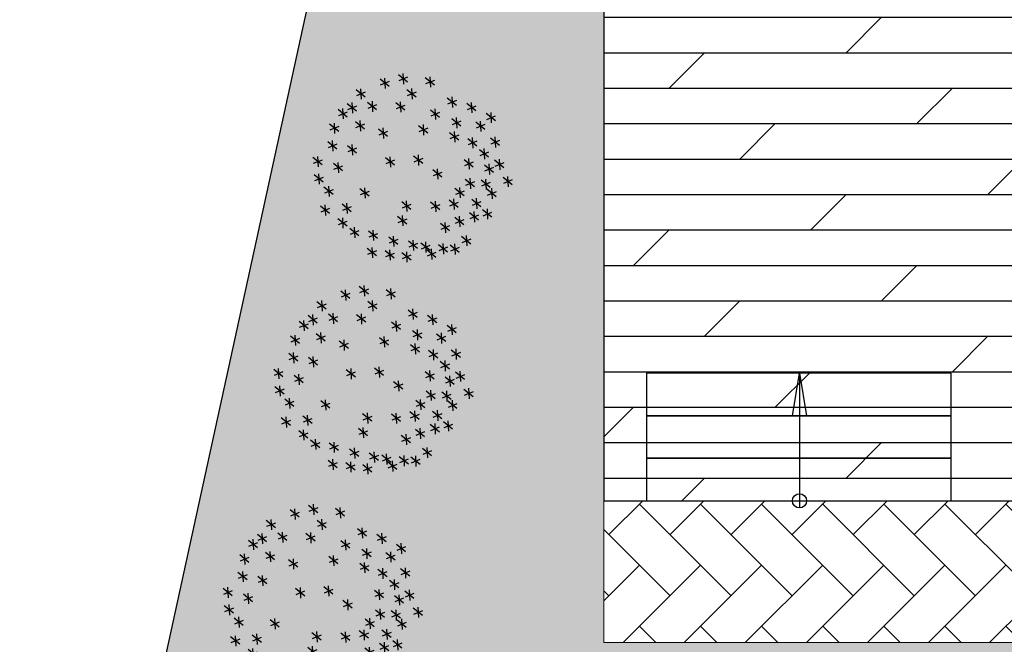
# Model space of a CAD drawing. Header units: millimetres. Extents: x 53645 to 137188, y 78097 to 135542.
# Tile 6 of 256: x 55228 to 62177, y 83691 to 88096. Entities that reach past the tile are written whole.
import ezdxf

# ---------------------------------------------------------------- set-up
doc = ezdxf.new("R2010")
doc.units = ezdxf.units.MM
doc.linetypes.add('CONTI', pattern=[0])
doc.layers.add('axis_dim', color=40, linetype='CONTI')
doc.layers.add('tree', color=67, linetype='Continuous')
for name, color, linetype, lineweight in [('GP-graas', 94, 'Continuous', 9), ('GP-POKRITIE1', 7, 'Continuous', 9), ('stair1', 7, 'Continuous', 15)]:
    doc.layers.add(name, color=color, linetype=linetype, lineweight=lineweight)
doc.layers.add('line 1 GP', color=90, linetype='Continuous', lineweight=0, plot=False)
doc.linetypes.add('ограждение1', pattern='A,6.35,-2.54,[133,ltypeshp.shx,S=2.54,R=0,X=-2.54,Y=0],-2.54,25.4', length=36.83)

# ---------------------------------------------------------------- blocks, each defined once
blk = doc.blocks.new('_F85QCL')
at = {"color": 0}
for p, q in [((12.9, 218.4), (-2.8, 194.3)), ((2.7, 220.3), (9.2, 195.3)), ((70.8, 224.4), (55, 200.3)), ((60.6, 226.2), (67.1, 201.2)), ((-65.8, 196.2), (-42.7, 194.3)), ((-47.3, 206.4), (-63, 182.3)), ((-57.5, 208.2), (-51, 183.2)), ((4.3, 197.8), (-11.4, 173.7)), ((-5.9, 199.6), (0.6, 174.6)), ((-5.6, 208.2), (17.6, 206.4)), ((25.4, 204.8), (48.5, 202.9)), ((43.9, 215), (28.2, 190.9)), ((33.7, 216.8), (40.2, 191.8)), ((52.3, 214.2), (75.4, 212.3)), ((85.6, 203.1), (108.8, 201.2)), ((104.1, 213.3), (88.4, 189.2)), ((94, 215.1), (100.4, 190.1)), ((-124.7, 170.3), (-140.5, 146.2)), ((-134.9, 172.1), (-128.4, 147.1)), ((-103.7, 179), (-80.5, 177.1)), ((-85.2, 189.2), (-100.9, 165.1)), ((-95.3, 191), (-88.9, 166)), ((-41.7, 173.8), (-18.6, 172)), ((-23.2, 184), (-39, 159.9)), ((-33.4, 185.9), (-26.9, 160.9)), ((-14.2, 187.6), (9, 185.7)), ((-143.3, 160.1), (-120.1, 158.2)), ((-84.8, 149.8), (-61.6, 147.9)), ((-66.2, 159.9), (-82, 135.9)), ((-76.4, 161.8), (-69.9, 136.8)), ((46, 156.6), (69.2, 154.8)), ((64.6, 166.8), (48.8, 142.7)), ((54.4, 168.7), (60.9, 143.7)), ((83.9, 153.2), (107.1, 151.3)), ((102.4, 163.4), (86.7, 139.3)), ((92.2, 165.2), (98.7, 140.2)), ((121.8, 153.2), (144.9, 151.3)), ((140.3, 163.4), (124.5, 139.3)), ((130.1, 165.2), (136.6, 140.2)), ((154.4, 156.6), (177.6, 154.8)), ((173, 166.8), (157.2, 142.7)), ((162.8, 168.7), (169.3, 143.7)), ((-109.2, 130.7), (-125, 106.6)), ((-119.4, 132.6), (-113, 107.6)), ((137.2, 124), (160.4, 122.1)), ((155.8, 134.1), (140, 110.1)), ((145.6, 136), (152.1, 111)), ((198.8, 122.1), (183, 98)), ((188.6, 124), (195.1, 99)), ((-169.1, 99.9), (-145.9, 98)), ((-150.5, 110.1), (-166.3, 86)), ((-160.7, 111.9), (-154.3, 86.9)), ((-127.8, 120.5), (-104.6, 118.7)), ((-48.6, 108.5), (-25.5, 106.6)), ((-30.1, 118.7), (-45.8, 94.6)), ((-40.3, 120.5), (-33.8, 95.5)), ((39.1, 99.9), (62.3, 98)), ((57.7, 110.1), (41.9, 86)), ((47.5, 111.9), (54, 86.9)), ((83.9, 108.5), (107.1, 106.6)), ((102.4, 118.7), (86.7, 94.6)), ((92.2, 120.5), (98.7, 95.5)), ((114.6, 98.2), (121.1, 73.2)), ((180.3, 111.9), (203.4, 110.1)), ((181.7, 98.2), (188.2, 73.2)), ((245.3, 106.6), (229.5, 82.6)), ((235.1, 108.5), (241.6, 83.5)), ((-171.2, 79.1), (-187, 55)), ((-181.4, 81), (-174.9, 56)), ((-28, 77.5), (-4.8, 75.7)), ((-9.4, 87.7), (-25.2, 63.6)), ((-19.6, 89.6), (-13.1, 64.6)), ((106.3, 86.1), (129.4, 84.3)), ((124.8, 96.3), (109, 72.2)), ((155.8, 82.6), (140, 58.5)), ((145.6, 84.4), (152.1, 59.4)), ((173.4, 86.1), (196.5, 84.3)), ((191.9, 96.3), (176.2, 72.2)), ((226.7, 96.4), (249.9, 94.6)), ((-189.7, 68.9), (-166.6, 67.1)), ((-160.7, 50), (-154.3, 25)), ((137.2, 72.4), (160.4, 70.5)), ((192.3, 53.4), (215.5, 51.6)), ((210.8, 63.6), (195.1, 39.6)), ((200.6, 65.5), (207.1, 40.5)), ((219.8, 50), (243, 48.2)), ((238.4, 60.2), (222.6, 36.1)), ((228.2, 62), (234.7, 37)), ((-220.7, 25.9), (-197.5, 24.1)), ((-202.2, 36.1), (-217.9, 12)), ((-212.4, 38), (-205.9, 13)), ((-169.1, 38), (-145.9, 36.1)), ((-150.5, 48.2), (-166.3, 24.1)), ((-97.2, 25.8), (-113, 1.7)), ((-107.4, 27.7), (-100.9, 2.6)), ((68.4, 25.9), (91.6, 24.1)), ((86.9, 36.1), (71.2, 12)), ((76.7, 38), (83.2, 13)), ((149.3, 25.9), (172.5, 24.1)), ((167.8, 36.1), (152.1, 12)), ((157.6, 38), (164.1, 13)), ((200.6, 25.9), (207.1, 0.9)), ((-115.7, 15.6), (-92.6, 13.8)), ((192.3, 13.9), (215.5, 12)), ((210.8, 24.1), (195.1, 0)), ((245.3, 5.2), (229.5, -18.9)), ((235.1, 7), (241.6, -18)), ((-198.3, -15.3), (-175.2, -17.2)), ((-179.8, -5.2), (-195.6, -29.2)), ((-190, -3.3), (-183.5, -28.3)), ((34, -20.5), (57.2, -22.4)), ((52.5, -10.3), (36.8, -34.4)), ((42.3, -8.5), (48.8, -33.5)), ((173.4, -20.5), (196.5, -22.4)), ((191.9, -10.3), (176.2, -34.4)), ((181.7, -8.5), (188.2, -33.5)), ((226.7, -5), (249.9, -6.9)), ((-193.6, -41.3), (-209.3, -65.3)), ((-203.8, -39.4), (-197.3, -64.4)), ((-33.1, -37.7), (-10, -39.6)), ((-14.6, -27.5), (-30.4, -51.6)), ((-24.8, -25.7), (-18.3, -50.7)), ((135.5, -48), (158.7, -49.9)), ((154.1, -37.8), (138.3, -61.9)), ((143.9, -36), (150.3, -61)), ((222.9, -43), (207.1, -67.1)), ((212.7, -41.1), (219.2, -66.1)), ((-212.1, -51.5), (-188.9, -53.3)), ((-158.8, -63.5), (-135.6, -65.3)), ((-140.2, -53.3), (-156, -77.4)), ((-150.4, -51.5), (-143.9, -76.5)), ((169.5, -68.8), (153.8, -92.9)), ((159.3, -66.9), (165.8, -91.9)), ((204.4, -53.2), (227.5, -55)), ((235.3, -65.2), (258.5, -67.1)), ((253.9, -55), (238.1, -79.1)), ((243.7, -53.2), (250.2, -78.2)), ((-201.8, -92.7), (-178.6, -94.6)), ((-183.2, -82.5), (-199, -106.6)), ((-193.4, -80.7), (-187, -105.7)), ((-112.3, -94.5), (-89.1, -96.3)), ((-93.8, -84.3), (-109.5, -108.3)), ((-104, -82.4), (-97.5, -107.4)), ((68.4, -87.6), (91.6, -89.4)), ((86.9, -77.4), (71.2, -101.5)), ((76.7, -75.5), (83.2, -100.5)), ((151, -79), (174.2, -80.8)), ((216, -92.9), (200.3, -116.9)), ((205.8, -91), (212.3, -116)), ((-155.3, -118.5), (-132.1, -120.4)), ((-136.8, -108.3), (-152.5, -132.4)), ((-147, -106.5), (-140.5, -131.5)), ((-28, -109.9), (-4.8, -111.8)), ((-9.4, -99.7), (-25.2, -123.8)), ((-19.6, -97.9), (-13.1, -122.9)), ((108, -115.1), (131.1, -116.9)), ((126.5, -104.9), (110.8, -129)), ((116.3, -103), (122.8, -128.1)), ((174.7, -120.4), (158.9, -144.5)), ((164.5, -118.5), (171, -143.5)), ((197.5, -103), (220.6, -104.9)), ((-76.2, -144.3), (-53, -146.2)), ((-57.6, -134.1), (-73.4, -158.2)), ((-67.8, -132.3), (-61.3, -157.3)), ((156.2, -130.6), (179.3, -132.4)), ((-138.1, -158.1), (-114.9, -159.9)), ((-119.6, -147.9), (-135.3, -172)), ((-129.8, -146), (-123.3, -171)), ((-24.8, -168.4), (-18.3, -193.4)), ((32.3, -158.1), (55.4, -159.9)), ((50.8, -147.9), (35, -172)), ((40.6, -146), (47.1, -171)), ((76.7, -168.4), (83.2, -193.4)), ((-107.1, -185.6), (-84, -187.4)), ((-88.6, -175.4), (-104.3, -199.5)), ((-98.8, -173.6), (-92.3, -198.6)), ((-81.3, -192.5), (-58.1, -194.3)), ((-62.8, -182.3), (-78.5, -206.4)), ((-73, -180.4), (-66.5, -205.4)), ((-33.1, -180.4), (-10, -182.3)), ((-14.6, -170.3), (-30.4, -194.3)), ((68.4, -180.4), (91.6, -182.3)), ((86.9, -170.3), (71.2, -194.3)), ((138.6, -184), (122.8, -208.1)), ((128.4, -182.2), (134.9, -207.2)), ((-31.8, -208.1), (-47.6, -232.2)), ((-42, -206.2), (-35.5, -231.2)), ((31.9, -215), (16.1, -239)), ((21.7, -213.1), (28.2, -238.1)), ((78.3, -211.5), (62.6, -235.6)), ((68.1, -209.7), (74.6, -234.7)), ((120, -194.2), (143.2, -196)), ((-50.3, -218.3), (-27.2, -220.1)), ((13.3, -225.2), (36.5, -227)), ((59.8, -221.7), (83, -223.6))]:
    blk.add_line(p, q, dxfattribs=at)
blk = doc.blocks.new('3432')
h = blk.add_hatch()
h.set_pattern_fill('DOLMIT', color=0, scale=1000)
h.set_pattern_definition([(0, (-34939.94, -41137.03), (0, 250), []), (45, (-34939.94, -41137), (-500, 500), [353.553, -707.107])])
h.paths.add_polyline_path([(-16750.5, 9650), (-19750.5, 9650), (-19750.5, 5124.9), (-19750.5, 0), (-16750.5, 0)])
at = {"color": 0}
for p, q in [((-18420.8, 599.5), (-18370.5, 900)), ((-18370.5, 900), (-18320.2, 599.5)), ((-18320.2, 599.5), (-18420.8, 599.5))]:
    blk.add_line(p, q, dxfattribs=at)
for points in [[(-16750.5, 9650), (-19750.5, 9650), (-19750.5, 5124.9), (-19750.5, 0), (-16750.5, 0)], [(-19450.5, 900), (-19450.5, 600), (-17300.5, 600), (-17300.5, 900)], [(-19450.5, 600), (-19450.5, 300), (-17300.5, 300), (-17300.5, 600)], [(-19450.5, 300), (-19450.5, 0), (-17300.5, 0), (-17300.5, 300)]]:
    blk.add_lwpolyline(points, close=True, dxfattribs=at)
for points in [[(-18370.5, 900), (-18370.5, -50)], [(-18370.5, 900), (-18370.5, 0)]]:
    blk.add_lwpolyline(points, dxfattribs=at)
blk.add_circle((-18370.5, 0), 50, dxfattribs=at)

msp = doc.modelspace()

# ---------------------------------------------------------------- hatches: boundary and pattern name
at = {"layer": 'GP-graas', "ltscale": 100}
h = msp.add_hatch(dxfattribs=at)
h.set_pattern_fill('GRASS', color=256, scale=15)
h.set_pattern_definition([(90, (91714.96, -74594.3), (-269.4077, 269.4077), [71.4375, -467.3779]), (45, (91714.96, -74594.3), (-269.4077, 269.4077), [71.4375, -309.5625]), (135, (91714.96, -74594.3), (-269.4077, -269.4077), [71.4375, -309.5625])])
h.paths.add_polyline_path([(73026, 96352.8), (77926, 96352.8), (77926, 95352.8), (89486.2, 95352.8), (91055.3, 97732.8), (59227.9, 97196.4), (55227.9, 78896.4), (81450.5, 78459.4), (81139.4, 81744.2), (83067.3, 84852.8), (80101, 84852.8), (80100.6, 83702.8), (59350.8, 83702.8), (59350.8, 84702.8), (59350.8, 85002.8), (59350.8, 85302.8), (59350.8, 85602.8), (59350.8, 89827.7), (59350.8, 94352.8), (61350.8, 94352.8), (61350.8, 95352.8), (73026, 95352.8)])
at = {"layer": 'GP-POKRITIE1', "ltscale": 100}
h = msp.add_hatch(dxfattribs=at)
h.set_pattern_fill('AR-HBONE', color=252, scale=3, angle=90)
h.set_pattern_definition([(135, (91714.96, -74594.3), (-431.0523, 7e-14), [914.4, -304.8]), (225, (91499.43, -74378.8), (-431.0523, 7e-14), [914.4, -304.8])])
h.paths.add_polyline_path([(61350.8, 95352.7), (73026, 95352.9), (73026, 96202.8), (77926, 96202.8), (77926, 95352.8), (89579.3, 95352.8), (83067.3, 84852.8), (80101, 84852.8), (80101, 83702.8), (59350.8, 83702.5), (59350.8, 84702.8), (76101.3, 84702.8), (76200.8, 84702.8), (79101.6, 84702.8), (79101.6, 87352.8), (83151.2, 87352.8), (83151.3, 88102.8), (83001.5, 88102.8), (83001.5, 93602.8), (83151.5, 93602.8), (83151.5, 94352.8), (76926.8, 94352.8), (76926.7, 95202.8), (73926.3, 95202.8), (73926.3, 94352.9), (61350.8, 94352.7)])

# ---------------------------------------------------------------- linework, layer by layer
at = {"layer": 'axis_dim', "color": 7, "linetype": 'ограждение1', "lineweight": 30, "ltscale": 100}
msp.add_lwpolyline([(83373.9, 85347.1), (81139.4, 81744.2), (81450.5, 78459.4), (55227.9, 78896.4), (59227.9, 97196.4), (91055.3, 97732.8), (87649.5, 92241.3)], dxfattribs=at)
at = {"layer": 'line 1 GP', "ltscale": 100}
msp.add_lwpolyline([(73026, 96202.8), (77926, 96202.8), (77926, 95352.8), (89486.2, 95352.8), (91055.3, 97732.8), (59227.9, 97196.4), (55227.9, 78896.4), (81450.5, 78459.4), (81139.4, 81744.2), (83067.3, 84852.8), (80101, 84852.8), (80100.6, 83702.8), (59350.8, 83702.8), (59350.8, 84702.8), (59350.8, 85002.8), (59350.8, 85302.8), (59350.8, 85602.8), (59350.8, 89827.7), (59350.8, 94352.8), (61350.8, 94352.8), (61350.8, 95352.8), (73026, 95352.8)], close=True, dxfattribs=at)
at = {"layer": 'stair1', "ltscale": 75}
msp.add_lwpolyline([(59350.8, 84702.8), (59350.8, 83702.8), (80100.6, 83702.8), (80101, 84852.8), (83067.3, 84852.8), (89579.3, 95352.8), (77926, 95352.8), (77926, 96202.8), (73026, 96202.8), (73026, 95352.8), (61350.8, 95352.8), (61350.8, 94352.8)], dxfattribs=at)

# ---------------------------------------------------------------- block references
at = {"layer": 'tree', "lineweight": 0, "xscale": -2.879999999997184, "yscale": 2.880000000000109, "zscale": 2.88, "rotation": 197.8362192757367}
for p in [(57937.4, 87007.1), (57661, 85512.3), (57303.4, 83968.9)]:
    msp.add_blockref('_F85QCL', p, dxfattribs=at)

# ---------------------------------------------------------------- next in the draw order: block references
msp.add_blockref('3432', (79101.6, 84702.8))

doc.saveas('drawing.dxf')
